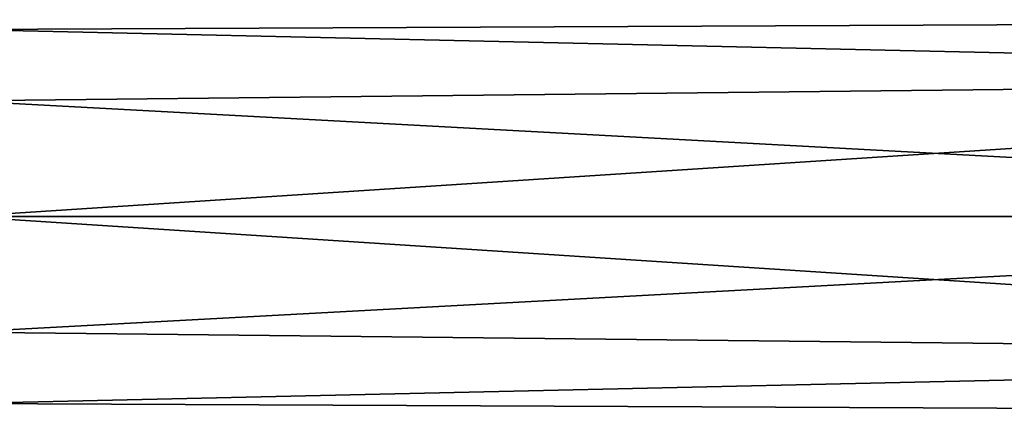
# Model space of a CAD drawing. Extents: x -252 to 252, y -10 to 1339.
# Tile 237 of 256: x 93 to 148, y 1005 to 1026. Entities that reach past the tile are written whole.
import ezdxf

# ---------------------------------------------------------------- set-up
doc = ezdxf.new("R2010")
doc.units = 0
doc.header["$LTSCALE"] = 52.148148
doc.layers.add('107', color=7, linetype='CONTINUOUS')
doc.layers.add('108', color=7, linetype='CONTINUOUS')

msp = doc.modelspace()

# ---------------------------------------------------------------- linework, layer by layer
at = {"layer": '107', "color": 7, "linetype": 'CONTINUOUS'}
for points in [[(210, 1023.278, 7.778), (210, 1026.5), (90.15, 1025.962, 3.399), (210, 1023.278, 7.778)], [(90.15, 1025.962, 3.399), (210, 1026.5), (90.15, 1025.962, -3.399), (90.15, 1025.962, 3.399)], [(210, 1026.5), (210, 1023.278, -7.778), (90.15, 1025.962, -3.399), (210, 1026.5)], [(90.15, 1021.966, 8.899), (210, 1023.278, 7.778), (90.15, 1025.962, 3.399), (90.15, 1021.966, 8.899)], [(90.15, 1025.962, -3.399), (210, 1023.278, -7.778), (90.15, 1021.966, -8.899), (90.15, 1025.962, -3.399)], [(210, 1023.278, -7.778), (210, 1015.5, -11), (90.15, 1021.966, -8.899), (210, 1023.278, -7.778)], [(90.15, 1015.5, 11), (210, 1023.278, 7.778), (90.15, 1021.966, 8.899), (90.15, 1015.5, 11)], [(210, 1015.5, 11), (210, 1023.278, 7.778), (90.15, 1015.5, 11), (210, 1015.5, 11)], [(90.15, 1021.966, -8.899), (210, 1015.5, -11), (90.15, 1015.5, -11), (90.15, 1021.966, -8.899)]]:
    msp.add_3dface(points, dxfattribs=at)
at = {"layer": '108', "color": 7, "linetype": 'CONTINUOUS'}
for points in [[(210, 1007.722, 7.778), (210, 1015.5, 11), (90.15, 1009.034, 8.899), (210, 1007.722, 7.778)], [(90.15, 1015.5, -11), (210, 1007.722, -7.778), (90.15, 1009.034, -8.899), (90.15, 1015.5, -11)], [(210, 1015.5, 11), (90.15, 1015.5, 11), (90.15, 1009.034, 8.899), (210, 1015.5, 11)], [(210, 1015.5, -11), (210, 1007.722, -7.778), (90.15, 1015.5, -11), (210, 1015.5, -11)], [(90.15, 1005.038, 3.399), (210, 1007.722, 7.778), (90.15, 1009.034, 8.899), (90.15, 1005.038, 3.399)], [(90.15, 1009.034, -8.899), (210, 1007.722, -7.778), (90.15, 1005.038, -3.399), (90.15, 1009.034, -8.899)], [(210, 1004.5), (210, 1007.722, 7.778), (90.15, 1005.038, 3.399), (210, 1004.5)], [(210, 1007.722, -7.778), (210, 1004.5), (90.15, 1005.038, -3.399), (210, 1007.722, -7.778)], [(90.15, 1005.038, -3.399), (210, 1004.5), (90.15, 1005.038, 3.399), (90.15, 1005.038, -3.399)]]:
    msp.add_3dface(points, dxfattribs=at)

doc.saveas('drawing.dxf')
